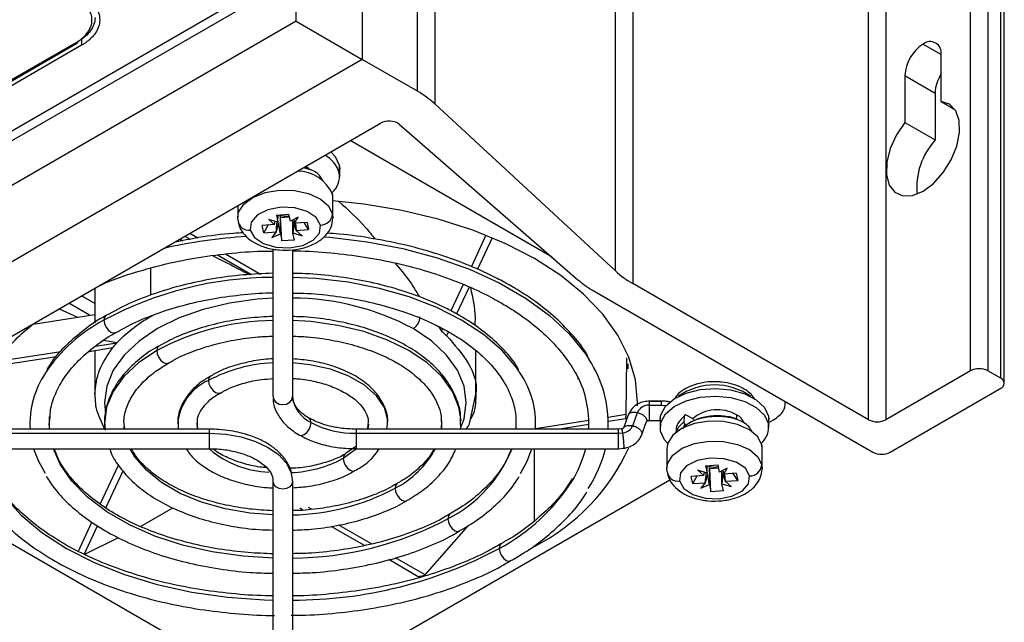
# Model space of a CAD drawing. Header units: millimetres. Extents: x 12 to 1209, y -252 to 1182.
# Tile 14 of 162: x 1028 to 1109, y -174 to -125. Entities that reach past the tile are written whole.
import ezdxf

# ---------------------------------------------------------------- set-up
doc = ezdxf.new("R2010")
doc.units = ezdxf.units.MM

msp = doc.modelspace()

# ---------------------------------------------------------------- linework, layer by layer
at = {"color": 7, "linetype": 'Continuous', "lineweight": 25}
for p, q in [((1062.47, 162.226), (1062.47, -131.728)), ((1077.28, -145.411), (1077.28, 148.544)), ((1078.689, 147.521), (1078.689, -146.434)), ((1106.351, -153.586), (1106.351, 140.369)), ((1107.766, 140.369), (1107.766, -153.586)), ((1108.826, -154.198), (1108.826, 139.757)), ((1109.119, -154.606), (1109.119, 139.348)), ((1098.008, -157.586), (1098.008, 136.368)), ((1099.422, 136.368), (1099.422, -157.586)), ((1056.531, -71.908), (1056.531, -128.091)), ((1061.06, -130.705), (1061.06, -74.559)), ((1051.135, -124.976), (1051.135, -90.661)), ((1047.947, -123.135), (891.813, -213.269)), ((891.819, -212.456), (1047.246, -122.73)), ((1051.135, -124.976), (888.624, -218.792)), ((1051.135, -124.976), (1056.531, -128.091)), ((1033.548, -126.382), (1033.556, -126.931)), ((1033.556, -126.931), (989.604, -152.304)), ((990.008, -151.631), (1033.208, -126.741)), ((1033.083, -126.729), (990.036, -151.53)), ((990.037, -151.526), (1033.08, -126.727)), ((1102.462, -126.844), (1103.947, -127.701)), ((1056.531, -128.091), (893.835, -222.013)), ((1061.06, -130.705), (1056.531, -128.091)), ((1103.947, -131.543), (1103.947, -127.701)), ((1100.977, -129.416), (1100.977, -133.258)), ((1100.977, -129.416), (1103.452, -130.844)), ((1103.452, -130.844), (1103.452, -134.686)), ((1077.28, -145.411), (1062.47, -131.728)), ((1103.947, -131.543), (1105.075, -132.194)), ((902.943, -222.843), (1058.03, -133.313)), ((1059.571, -133.402), (1074.198, -146.128)), ((1100.977, -133.258), (1103.452, -134.686)), ((1072.087, -144.292), (1055.55, -134.745)), ((1051.834, -136.89), (1051.834, -137.003)), ((1051.932, -136.833), (1052.22, -137.072)), ((1054.66, -136.751), (1054.66, -137.38)), ((1054.66, -136.751), (1054.693, -137.063)), ((1054.693, -137.691), (1054.693, -137.063)), ((1054.114, -139.133), (1054.114, -140.766)), ((1054.143, -139.406), (1054.114, -139.133)), ((1054.143, -141.039), (1054.143, -139.406)), ((1046.343, -140.06), (1046.343, -141.039)), ((1046.371, -141.312), (1046.343, -141.006)), ((1049.507, -140.832), (1050.529, -140.76)), ((1049.507, -140.832), (1049.631, -141.419)), ((1049.631, -141.419), (1049.639, -140.823)), ((1049.851, -141.037), (1049.813, -140.862)), ((1049.851, -141.037), (1050.577, -140.986)), ((1049.956, -142.951), (1049.851, -141.037)), ((1050.654, -141.347), (1050.529, -140.76)), ((1051.286, -141.016), (1050.654, -141.347)), ((1050.999, -141.503), (1051.286, -141.016)), ((1054.114, -140.766), (1054.142, -141.072)), ((1049.361, -141.618), (1048.344, -141.69)), ((1048.469, -142.28), (1048.344, -141.69)), ((1048.469, -142.28), (1048.832, -141.656)), ((1049.631, -141.419), (1048.879, -141.186)), ((1048.879, -141.186), (1049.361, -141.618)), ((1049.361, -141.618), (1049.411, -141.351)), ((1050.93, -141.202), (1050.999, -141.503)), ((1052.016, -141.431), (1050.999, -141.503)), ((1051.063, -141.498), (1051.124, -142.093)), ((1052.141, -142.021), (1051.778, -141.448)), ((1052.016, -141.431), (1052.141, -142.021)), ((1042.015, -142.558), (1042.459, -142.815)), ((1042.421, -142.324), (1043.068, -142.698)), ((1048.469, -142.28), (1049.486, -142.209)), ((1049.486, -142.209), (1049.124, -142.663)), ((1049.124, -142.663), (1049.831, -142.364)), ((1049.831, -142.364), (1049.956, -142.951)), ((1050.978, -142.879), (1050.854, -142.292)), ((1050.854, -142.292), (1051.606, -142.526)), ((1051.124, -142.093), (1052.141, -142.021)), ((1051.606, -142.526), (1051.124, -142.093)), ((1066.666, -142.484), (1065.475, -145.049)), ((1067.165, -142.688), (1065.965, -145.273)), ((1050.978, -142.879), (1049.956, -142.951)), ((1044.69, -144.102), (1047.46, -145.702)), ((1045.345, -144.013), (1048.199, -145.66)), ((1049.23, -155.697), (1049.23, -143.6)), ((1050.83, -143.684), (1050.83, -155.697)), ((1039.215, -147.397), (1039.215, -145.174)), ((1064.797, -146.51), (1063.792, -148.675)), ((1065.29, -146.728), (1064.267, -148.932)), ((1098.008, -157.586), (1078.689, -146.434)), ((1034.648, -148.069), (1033.559, -147.44)), ((1034.648, -146.811), (1034.648, -149.654)), ((1075.46, -147.019), (1098.361, -160.24)), ((1034.209, -149.04), (1032.498, -148.052)), ((1029.596, -149.754), (1034.648, -148.972)), ((1031.727, -148.498), (1033.229, -149.192)), ((1039.215, -149.131), (1039.584, -148.956)), ((1062.775, -149.95), (1063.021, -150.336)), ((1063.116, -150.132), (1063.021, -150.336)), ((1063.592, -150.386), (1063.444, -150.704)), ((1034.685, -151.566), (1036.453, -151.292)), ((1036.453, -151.292), (1035.35, -151.106)), ((1026.685, -152.803), (1031.85, -152.004)), ((1034.162, -151.99), (1036.112, -151.688)), ((1034.648, -151.914), (1034.648, -155.496)), ((1065.837, -155.496), (1065.837, -151.928)), ((1026.456, -153.181), (1031.501, -152.401)), ((1078.162, -157.172), (1078.217, -152.53)), ((1078.313, -153.412), (1078.313, -153)), ((1106.351, -153.586), (1099.422, -157.586)), ((1108.826, -154.198), (1107.766, -153.586)), ((1085.152, -154.463), (1085.615, -154.463)), ((1065.369, -157.67), (1065.837, -155.486)), ((1099.775, -160.24), (1108.826, -155.015)), ((1081.022, -156.072), (1080.03, -156.072)), ((1080.03, -156.075), (1081.022, -156.075)), ((1080.03, -156.404), (1081.022, -156.404)), ((1081.022, -156.075), (1081.022, -156.081)), ((1091.241, -156.177), (1091.241, -156.129)), ((1078.162, -157.172), (1076.682, -157.401)), ((1078.319, -157.196), (1077.938, -158.282)), ((1078.687, -158.081), (1079.069, -156.995)), ((1083.543, -157.459), (1083.07, -157.217)), ((1087.189, -157.183), (1087.189, -157.587)), ((1034.976, -157.299), (1035.437, -158.359)), ((1041.459, -157.856), (1041.472, -158.361)), ((1057.008, -157.932), (1056.971, -158.361)), ((1058.579, -158.361), (1058.61, -157.747)), ((1063.031, -157.683), (1063.009, -158.361)), ((1064.6, -158.361), (1064.593, -157.656)), ((1075.092, -157.647), (1070.732, -158.321)), ((1075.095, -157.989), (1072.693, -158.361)), ((1078.092, -157.526), (1076.694, -157.742)), ((1079.436, -158.805), (1079.818, -157.719)), ((1080.03, -157.661), (1080.936, -157.661)), ((1080.936, -157.595), (1080.936, -158.224)), ((1083.02, -158.009), (1082.771, -158.329)), ((1082.902, -157.294), (1082.872, -157.77)), ((1083.02, -158.009), (1083.067, -158.033)), ((1089.803, -157.284), (1089.803, -157.912)), ((1089.803, -157.284), (1089.836, -157.595)), ((1089.836, -157.816), (1090.227, -157.59)), ((1089.836, -158.224), (1089.836, -157.595)), ((1044.03, -158.361), (1022.53, -158.361)), ((1022.53, -158.699), (1044.03, -158.699)), ((1037.091, -158.361), (1037.062, -158.1)), ((1044.03, -158.699), (1044.03, -158.361)), ((1044.03, -159.961), (1044.03, -158.699)), ((1077.53, -158.361), (1056.03, -158.361)), ((1056.03, -158.361), (1056.03, -158.699)), ((1056.03, -158.699), (1077.53, -158.699)), ((1056.03, -158.699), (1056.03, -159.961)), ((1077.771, -158.336), (1077.529, -158.361)), ((1077.53, -158.699), (1077.53, -158.361)), ((1077.53, -158.699), (1077.853, -158.665)), ((1077.53, -159.961), (1077.53, -158.699)), ((1082.19, -158.565), (1082.189, -158.655)), ((1082.864, -158.15), (1082.864, -158.221)), ((1022.53, -159.961), (1044.03, -159.961)), ((1056.018, -159.771), (1055.15, -160.38)), ((1056.03, -159.961), (1077.53, -159.961)), ((1070.643, -165.871), (1070.643, -159.961)), ((1077.532, -159.961), (1077.935, -159.919)), ((1081.486, -159.939), (1081.486, -161.572)), ((1089.257, -159.666), (1089.257, -161.299)), ((1089.286, -159.939), (1089.257, -159.666)), ((1089.286, -161.572), (1089.286, -159.939)), ((1035.086, -164.501), (1036.568, -161.308)), ((1035.543, -164.796), (1036.947, -161.77)), ((1081.515, -161.845), (1081.486, -161.539)), ((1084.774, -161.952), (1084.022, -161.718)), ((1084.022, -161.718), (1084.504, -162.151)), ((1084.504, -162.151), (1084.554, -161.883)), ((1084.65, -161.365), (1085.673, -161.293)), ((1084.65, -161.365), (1084.774, -161.952)), ((1084.774, -161.952), (1084.782, -161.355)), ((1084.994, -161.57), (1084.957, -161.394)), ((1084.994, -161.57), (1085.72, -161.518)), ((1085.099, -163.484), (1084.994, -161.57)), ((1085.797, -161.88), (1085.673, -161.293)), ((1086.43, -161.549), (1085.797, -161.88)), ((1086.073, -161.735), (1086.142, -162.035)), ((1086.142, -162.035), (1086.43, -161.549)), ((1087.159, -161.964), (1086.142, -162.035)), ((1086.206, -162.031), (1086.267, -162.626)), ((1087.284, -162.554), (1086.921, -161.981)), ((1087.159, -161.964), (1087.284, -162.554)), ((1089.257, -161.299), (1089.285, -161.605)), ((1018.426, -162.305), (1045.581, -177.981)), ((1049.23, -175.036), (1049.23, -162.625)), ((1050.83, -162.625), (1050.83, -175.036)), ((1054.48, -178.226), (1081.717, -162.502)), ((1084.504, -162.151), (1083.488, -162.223)), ((1083.613, -162.813), (1083.488, -162.223)), ((1083.613, -162.813), (1083.976, -162.188)), ((1083.613, -162.813), (1084.629, -162.741)), ((1084.629, -162.741), (1084.267, -163.195)), ((1086.121, -163.412), (1085.997, -162.825)), ((1085.997, -162.825), (1086.749, -163.058)), ((1086.267, -162.626), (1087.284, -162.554)), ((1086.749, -163.058), (1086.267, -162.626)), ((1084.267, -163.195), (1084.975, -162.897)), ((1084.975, -162.897), (1085.099, -163.484)), ((1086.121, -163.412), (1085.099, -163.484)), ((1038.367, -166.33), (1041.039, -164.792)), ((1051.682, -164.984), (1051.425, -164.836)), ((1052.371, -164.914), (1052.133, -164.776)), ((1033.274, -168.405), (1034.402, -165.973)), ((1033.769, -168.617), (1034.863, -166.26)), ((1056.719, -167.892), (1053.989, -166.316)), ((1057.294, -167.755), (1054.618, -166.21)), ((1061.689, -170.293), (1065.229, -166.245)), ((1033.769, -168.617), (1036.579, -167.237)), ((1070.146, -168.233), (1070.643, -167.954)), ((1061.123, -170.434), (1058.706, -169.039)), ((1061.689, -170.293), (1059.261, -168.891))]:
    msp.add_line(p, q, dxfattribs=at)
at = {"color": 7, "linetype": 'Continuous', "lineweight": 25, "flags": 128}
for points in [[(1100.977, -133.258), (1100.289, -134.275), (1099.784, -135.39), (1099.505, -136.506), (1099.476, -137.531), (1099.699, -138.377), (1100.156, -138.974), (1100.807, -139.269), (1101.598, -139.24), (1102.462, -138.888), (1103.326, -138.242), (1104.118, -137.358), (1104.769, -136.311), (1105.225, -135.187), (1105.449, -134.083), (1105.42, -133.092), (1105.141, -132.297), (1104.636, -131.766), (1103.947, -131.543)], [(1053.968, -135.658), (1054.329, -136.045), (1054.66, -136.751)], [(1046.343, -141.006), (1046.415, -140.608), (1046.833, -139.946), (1047.584, -139.392), (1048.596, -138.998), (1049.769, -138.804), (1050.989, -138.829), (1052.135, -139.071), (1053.096, -139.505), (1053.778, -140.089), (1054.114, -140.766)], [(1053.121, -141.653), (1052.767, -141.032), (1052.029, -140.537), (1051.019, -140.243), (1049.891, -140.194), (1048.816, -140.398), (1047.958, -140.824), (1047.448, -141.407), (1047.364, -142.059)], [(1079.089, -156.453), (1079.093, -156.177), (1078.911, -154.312), (1078.369, -152.471), (1077.474, -150.676), (1076.235, -148.951), (1074.671, -147.316), (1072.798, -145.793), (1070.643, -144.4), (1068.23, -143.156), (1065.592, -142.075), (1062.76, -141.171), (1059.771, -140.457), (1056.662, -139.94), (1054.143, -139.675)], [(1047.364, -142.059), (1047.718, -142.679), (1048.456, -143.174), (1049.466, -143.469), (1050.594, -143.517), (1051.669, -143.313), (1052.527, -142.887), (1053.037, -142.304), (1053.121, -141.653)], [(1053.384, -142.615), (1053.895, -142.655), (1056.932, -143.017), (1059.875, -143.58), (1062.686, -144.337), (1065.325, -145.277), (1067.757, -146.387), (1069.95, -147.653), (1071.873, -149.057), (1073.501, -150.581), (1074.811, -152.203), (1075.097, -152.638)], [(1069.484, -153.777), (1069.169, -153.31), (1067.97, -151.907), (1066.465, -150.606), (1064.678, -149.43), (1062.641, -148.399), (1060.388, -147.53), (1057.958, -146.838), (1055.392, -146.335), (1052.734, -146.03), (1050.83, -145.937)], [(1049.23, -147.644), (1047.925, -147.73), (1045.664, -148.043), (1043.517, -148.557), (1041.535, -149.258), (1039.767, -150.129), (1038.257, -151.15), (1037.042, -152.294), (1036.153, -153.534), (1035.61, -154.839), (1035.428, -156.177), (1035.515, -157.102)], [(1035.549, -149.064), (1035.548, -149.064), (1035.426, -149.205), (1035.383, -149.43)], [(1035.383, -149.43), (1035.426, -149.705), (1035.548, -149.988), (1035.732, -150.235), (1035.948, -150.41), (1036.165, -150.485), (1036.348, -150.45), (1036.359, -150.443)], [(1064.631, -157.677), (1064.456, -156.567), (1063.921, -155.281), (1063.044, -154.059), (1061.846, -152.93), (1060.358, -151.924), (1058.615, -151.065), (1056.661, -150.374), (1054.544, -149.868), (1052.315, -149.559), (1050.83, -149.468)], [(1064.566, -158.361), (1064.875, -157.515), (1065.057, -156.177), (1064.875, -154.839), (1064.332, -153.534), (1063.443, -152.294), (1062.228, -151.15), (1060.718, -150.129)], [(1039.874, -151.555), (1039.869, -151.558), (1039.746, -151.699), (1039.703, -151.924)], [(1039.703, -151.924), (1038.215, -152.93), (1037.017, -154.059), (1036.14, -155.281), (1035.605, -156.567), (1035.425, -157.886), (1035.452, -158.399)], [(1039.703, -151.924), (1039.746, -152.199), (1039.869, -152.482), (1040.052, -152.73), (1040.269, -152.904), (1040.485, -152.98), (1040.669, -152.944), (1040.678, -152.938)], [(1058.638, -157.766), (1058.629, -157.626), (1058.347, -156.6), (1057.702, -155.63), (1056.722, -154.758), (1055.449, -154.024), (1053.939, -153.458), (1052.259, -153.085), (1050.83, -152.937)], [(1044.122, -153.998), (1044.108, -154.005), (1043.985, -154.147), (1043.942, -154.372)], [(1043.942, -154.372), (1043.985, -154.646), (1044.108, -154.929), (1044.291, -155.177), (1044.508, -155.351), (1044.724, -155.427), (1044.908, -155.391), (1044.922, -155.382)], [(1080.936, -157.595), (1080.995, -157.176), (1081.378, -156.479), (1082.085, -155.872), (1083.06, -155.405), (1084.223, -155.116), (1085.48, -155.027), (1086.73, -155.146), (1087.87, -155.464), (1088.81, -155.954), (1089.472, -156.578), (1089.803, -157.284)], [(1049.23, -155.697), (1049.291, -155.947), (1049.465, -156.159), (1049.724, -156.301), (1050.03, -156.35), (1050.337, -156.301), (1050.596, -156.159), (1050.769, -155.947), (1050.83, -155.697)], [(1080.969, -158.536), (1080.995, -157.805), (1081.378, -157.107), (1082.085, -156.501), (1083.06, -156.034), (1084.223, -155.744), (1085.48, -155.656), (1086.73, -155.775), (1087.87, -156.093), (1088.81, -156.583), (1089.472, -157.207), (1089.803, -157.912)], [(1081.022, -156.404), (1081.42, -156.42), (1081.428, -156.421)], [(1083.07, -157.217), (1083.039, -157.204), (1083.009, -157.198), (1082.98, -157.198), (1082.955, -157.206), (1082.934, -157.22), (1082.918, -157.24), (1082.907, -157.265), (1082.902, -157.294)], [(1030.933, -158.361), (1030.927, -158.263), (1030.939, -157.336)], [(1043.069, -158.361), (1043.064, -158.339), (1043.021, -157.841)], [(1051.388, -158.839), (1051.571, -158.875), (1051.788, -158.8), (1052.004, -158.625), (1052.188, -158.377), (1052.31, -158.095), (1052.353, -157.82)], [(1052.353, -157.82), (1052.31, -157.595), (1052.189, -157.454)], [(1057.04, -157.942), (1056.996, -158.339), (1056.992, -158.361)], [(1089.257, -159.666), (1088.921, -158.988), (1088.24, -158.404), (1087.278, -157.97), (1086.132, -157.729), (1084.913, -157.704), (1083.74, -157.898), (1082.728, -158.291), (1081.976, -158.846), (1081.558, -159.508), (1081.486, -159.939)], [(1037.051, -158.361), (1037.036, -158.197), (1037.032, -158.129)], [(1044.03, -158.699), (1045.357, -158.775), (1046.633, -158.998), (1047.808, -159.361), (1048.839, -159.849), (1049.684, -160.444), (1050.313, -161.122), (1050.7, -161.859), (1050.83, -162.625)], [(1081.551, -159.528), (1081.3, -159.241), (1080.969, -158.536)], [(1081.486, -161.539), (1081.558, -161.141), (1081.976, -160.479), (1082.728, -159.924), (1083.74, -159.531), (1084.913, -159.337), (1086.132, -159.362), (1087.278, -159.603), (1088.24, -160.037), (1088.921, -160.621), (1089.257, -161.299)], [(1029.629, -159.961), (1030.021, -160.981), (1030.563, -161.973)], [(1049.23, -168.911), (1046.783, -168.761), (1044.248, -168.404), (1041.821, -167.852), (1039.547, -167.113), (1037.468, -166.203), (1035.623, -165.138), (1034.047, -163.938), (1032.768, -162.626), (1031.811, -161.224), (1031.256, -159.961)], [(1049.23, -165.38), (1047.362, -165.234), (1045.303, -164.88), (1043.373, -164.336), (1041.625, -163.615), (1040.106, -162.738), (1038.858, -161.729), (1037.915, -160.615), (1037.532, -159.961)], [(1056.032, -159.977), (1055.966, -160.039), (1054.987, -160.748)], [(1055.151, -160.383), (1055.03, -160.523), (1054.987, -160.748)], [(1069.493, -161.982), (1070.04, -160.981), (1070.431, -159.961)], [(1054.987, -160.748), (1055.03, -161.023), (1055.153, -161.305), (1055.336, -161.553), (1055.553, -161.728), (1055.769, -161.803), (1055.938, -161.775)], [(1088.264, -162.185), (1087.911, -161.565), (1087.172, -161.07), (1086.162, -160.775), (1085.034, -160.727), (1083.959, -160.931), (1083.102, -161.357), (1082.592, -161.94), (1082.507, -162.591)], [(1025.898, -161.796), (1026.1, -162.191), (1027.174, -163.825), (1028.58, -165.372), (1030.3, -166.81), (1032.307, -168.118), (1034.572, -169.277), (1037.063, -170.269), (1039.743, -171.081), (1042.573, -171.701), (1045.512, -172.119), (1048.517, -172.33), (1049.23, -172.349)], [(1050.83, -162.625), (1050.769, -162.875), (1050.596, -163.087), (1050.337, -163.228), (1050.03, -163.278), (1049.724, -163.228), (1049.465, -163.087), (1049.291, -162.875), (1049.23, -162.625)], [(1059.375, -162.839), (1059.269, -162.97), (1059.226, -163.195)], [(1082.507, -162.591), (1082.861, -163.212), (1083.599, -163.707), (1084.609, -164.001), (1085.737, -164.05), (1086.812, -163.846), (1087.67, -163.42), (1088.18, -162.837), (1088.264, -162.185)], [(1059.226, -163.195), (1059.269, -163.47), (1059.392, -163.753), (1059.576, -164), (1059.792, -164.175), (1060.008, -164.25), (1060.185, -164.218)], [(1063.697, -165.332), (1063.59, -165.464), (1063.547, -165.689)], [(1063.547, -165.689), (1063.59, -165.964), (1063.712, -166.247), (1063.896, -166.494), (1064.112, -166.669), (1064.329, -166.744), (1064.499, -166.716)], [(1067.904, -167.761), (1067.797, -167.893), (1067.754, -168.118)], [(1067.754, -168.118), (1067.797, -168.393), (1067.92, -168.675), (1068.103, -168.923), (1068.32, -169.098), (1068.536, -169.173), (1068.704, -169.146)]]:
    msp.add_lwpolyline(points, dxfattribs=at)
at = {"color": 7, "linetype": 'Continuous', "lineweight": 25}
for centre, radius, start, end in [((1033.203, -126.522), 0.239, 239.09411, 239.95274), ((1033.152, -126.645), 0.108, 230.40387, 7.00679), ((1104.201, -129.562), 3.227, 122.60548, 177.39452), ((1103.042, -127.554), 0.917, 350.78596, 129.20329), ((1106.544, -130.963), 3.094, 147.06504, 177.80833), ((1057.168, -137.551), 7.875, 47.68089, 60.37772), ((1058.728, -134.612), 1.475, 55.14506, 118.23904), ((1107.764, -138.59), 5.816, 137.84365, 185.27036), ((1052.253, -138.132), 2.522, 17.36541, 60.64032), ((1051.154, -140.482), 3.253, 24.4952, 88.40096), ((1052.871, -137.647), 1.808, 311.8204, 8.50567), ((1050.138, -139.894), 1.021, 244.87977, 251.4764), ((1050.244, -139.527), 1.402, 252.12952, 282.93891), ((1053.122, -140.655), 0.998, 269.92954, 353.61036), ((1047.214, -141.225), 0.847, 185.89857, 280.20997), ((1049.778, -185.762), 43.258, 93.61886, 102.68011), ((1049.329, -175.519), 29.583, 90.19151, 118.12787), ((1082.582, -139.588), 7.875, 227.68089, 240.37772), ((1079.452, -140.023), 8.055, 229.28756, 240.2876), ((1050.704, -168.949), 21.318, 61.98135, 89.65992), ((1041.686, -161.232), 13.38, 118.10834, 146.03403), ((1049.477, -170.124), 20.657, 90.68272, 118.23703), ((1049.715, -165.191), 12.263, 92.26599, 118.08435), ((1066.989, -157.965), 9.702, 357.65983, 33.30412), ((1036.835, -157.937), 7.516, 146.20451, 183.23223), ((1063.23, -157.937), 7.511, 356.76236, 33.62927), ((1107.059, -154.951), 1.537, 62.60967, 117.39033), ((1045.692, -158.293), 4.294, 114.05326, 174.18782), ((1066.281, -157.918), 8.812, 357.12183, 26.12509), ((1085.386, -159.851), 5.114, 54.88669, 125.11331), ((1108.671, -154.606), 0.437, 290.78342, 69.21658), ((1053.433, -155.438), 2.615, 185.6948, 245.62534), ((1079.977, -157.394), 0.992, 86.91535, 156.27254), ((1085.629, -159.966), 3.191, 60.72477, 129.42726), ((1086.679, -158.271), 1.202, 19.28104, 64.88601), ((1055.881, -151.197), 7.503, 241.95976, 271.1441), ((1082.966, -158.143), 0.102, 56.56437, 184.12608), ((1083.148, -157.765), 0.275, 180.97716, 242.43394), ((1083.406, -157.712), 0.287, 29.14116, 61.5569), ((1088.014, -158.18), 1.808, 311.8204, 8.50567), ((1098.715, -156.222), 1.537, 242.60967, 297.39033), ((1077.801, -157.703), 0.964, 273.10729, 336.92895), ((1049.183, -153.954), 7.931, 229.95206, 267.9375), ((1055.685, -156.275), 7.773, 297.10104, 331.6963), ((1058.621, -155.891), 10.966, 296.6883, 338.21537), ((1062.897, -152.803), 17.016, 297.0795, 335.39497), ((1065.291, -157.506), 9.856, 328.51365, 345.57578), ((1066.137, -157.436), 10.62, 327.0612, 346.248), ((1099.068, -158.875), 1.537, 242.60967, 297.39033), ((1050.272, -151.88), 10.043, 272.56709, 298.00003), ((1082.357, -161.758), 0.847, 185.89857, 280.20997), ((1085.281, -160.427), 1.021, 244.87977, 251.4764), ((1085.387, -160.06), 1.402, 252.12952, 282.93891), ((1088.266, -161.188), 0.998, 269.92954, 353.61036), ((1060.097, -153.829), 16.212, 298.18568, 327.01902), ((1050.441, -146.66), 18.724, 271.19034, 297.98078), ((1050.657, -141.526), 27.386, 270.36233, 298.07693), ((1050.924, -136.76), 35.589, 269.84886, 298.22237)]:
    msp.add_arc(centre, radius, start, end, dxfattribs=at)
for points, knots in [([(1033.08, -126.727), (1033.29, -126.606), (1033.477, -126.474), (1033.805, -126.189), (1033.946, -126.036), (1034.172, -125.718), (1034.258, -125.553), (1034.374, -125.213), (1034.402, -125.041), (1034.402, -124.697), (1034.373, -124.521), (1034.259, -124.181), (1034.174, -124.015), (1033.949, -123.693), (1033.807, -123.537), (1033.482, -123.247), (1033.296, -123.111), (1033.086, -122.985)], [0, 0, 0, 0, 0.125, 0.125, 0.25, 0.25, 0.375, 0.375, 0.5, 0.5, 0.625, 0.625, 0.75, 0.75, 0.875, 0.875, 1, 1, 1, 1]), ([(1033.556, -122.734), (1033.603, -122.762), (1033.695, -122.818), (1033.825, -122.907), (1033.951, -122.998), (1034.07, -123.092), (1034.24, -123.236), (1034.445, -123.438), (1034.657, -123.703), (1034.825, -123.979), (1034.986, -124.358), (1035.069, -124.844), (1034.988, -125.329), (1034.828, -125.705), (1034.661, -125.978), (1034.45, -126.239), (1034.223, -126.46), (1033.997, -126.643), (1033.787, -126.792), (1033.633, -126.885), (1033.556, -126.931)], [0, 0, 0, 0, 0.024906, 0.049791, 0.074693, 0.09965, 0.124702, 0.187123, 0.24942, 0.311744, 0.374338, 0.499509, 0.623991, 0.686732, 0.749341, 0.811576, 0.874076, 0.916154, 0.958067, 1, 1, 1, 1]), ([(1034.655, -124.673), (1034.655, -124.855), (1034.624, -125.04), (1034.501, -125.396), (1034.411, -125.569), (1034.053, -126.072), (1033.7, -126.378), (1033.26, -126.632)], [0, 0, 0, 0, 0.25, 0.25, 0.5, 0.5, 1, 1, 1, 1]), ([(1052.318, -137.161), (1052.25, -137.11), (1052.126, -137.016), (1051.925, -136.978), (1051.834, -136.961)], [0, 0, 0, 0, 0.544558, 1, 1, 1, 1]), ([(1053.342, -138.099), (1053.259, -137.927), (1053.071, -137.538), (1052.474, -137.142), (1051.964, -137.031), (1051.834, -137.003)], [0, 0, 0, 0, 0.373516, 0.840197, 1, 1, 1, 1]), ([(1054.623, -139.716), (1055.379, -140.397), (1056.431, -141.344), (1057.338, -142.48), (1057.593, -142.799)], [0, 0, 0, 0, 0.718966, 1, 1, 1, 1]), ([(1046.386, -141.449), (1046.441, -141.632), (1046.571, -142.062), (1047.033, -142.644), (1047.737, -143.158), (1048.653, -143.53), (1049.724, -143.726), (1050.85, -143.718), (1051.938, -143.501), (1052.872, -143.092), (1053.571, -142.527), (1054.036, -141.85), (1054.107, -141.34), (1054.141, -141.091)], [0, 0, 0, 0, 0.062565, 0.147478, 0.237096, 0.33425, 0.434176, 0.534109, 0.634967, 0.738023, 0.831678, 0.917887, 1, 1, 1, 1]), ([(1049.486, -142.209), (1049.513, -141.942), (1049.539, -141.672), (1049.568, -141.402), (1049.568, -141.399)], [0, 0, 0, 0, 0.98865, 1, 1, 1, 1]), ([(1050.854, -142.292), (1050.851, -142.012), (1050.846, -141.665), (1050.842, -141.316), (1050.841, -141.249)], [0, 0, 0, 0, 0.806004, 1, 1, 1, 1]), ([(1046.808, -142.288), (1046.53, -142.303), (1045.288, -142.367), (1043.374, -142.616), (1041.795, -142.935), (1041.131, -143.069)], [0, 0, 0, 0, 0.143343, 0.639541, 1, 1, 1, 1]), ([(1075.02, -152.372), (1075.011, -152.356), (1074.713, -151.792), (1073.852, -150.742), (1072.428, -149.248), (1070.706, -147.87), (1069.058, -146.807), (1067.266, -145.832), (1065.332, -144.943), (1062.856, -144.044), (1060.23, -143.305), (1057.482, -142.752), (1055.278, -142.423), (1053.988, -142.341), (1053.661, -142.321)], [0, 0, 0, 0, 0.002834, 0.102698, 0.203314, 0.304466, 0.404767, 0.458326, 0.559865, 0.66137, 0.762808, 0.86418, 0.965498, 1, 1, 1, 1]), ([(1041.59, -142.804), (1041.605, -142.811), (1041.679, -142.847), (1041.772, -142.894), (1041.847, -142.932)], [0, 0, 0, 0, 0.197052, 1, 1, 1, 1]), ([(1034.941, -146.642), (1035.058, -146.587), (1035.895, -146.194), (1037.639, -145.597), (1040.147, -144.876), (1042.799, -144.329), (1045.54, -143.963), (1047.699, -143.781), (1048.934, -143.781), (1049.23, -143.781)], [0, 0, 0, 0, 0.029621, 0.211899, 0.394316, 0.576872, 0.759544, 0.9423, 1, 1, 1, 1]), ([(1044.291, -144.157), (1044.317, -144.17), (1045.021, -144.523), (1046.046, -145.049), (1047.086, -145.59), (1047.316, -145.71)], [0, 0, 0, 0, 0.02964, 0.785539, 1, 1, 1, 1]), ([(1050.83, -143.771), (1050.939, -143.77), (1051.987, -143.76), (1053.966, -143.913), (1056.723, -144.239), (1059.393, -144.756), (1061.945, -145.435), (1064.341, -146.273), (1066.334, -147.146), (1067.462, -147.768), (1067.92, -148.021)], [0, 0, 0, 0, 0.017086, 0.164366, 0.311606, 0.458772, 0.605831, 0.752753, 0.899514, 1, 1, 1, 1]), ([(1059.2, -144.75), (1059.593, -145.198), (1060.358, -146.07), (1060.946, -147.055), (1061.232, -147.534)], [0, 0, 0, 0, 0.5143684, 1, 1, 1, 1]), ([(1049.23, -145.602), (1048.415, -145.636), (1046.747, -145.704), (1044.28, -146.038), (1041.862, -146.54), (1039.571, -147.222), (1037.432, -148.051), (1036.174, -148.729), (1035.55, -149.065)], [0, 0, 0, 0, 0.160977, 0.328998, 0.497127, 0.665426, 0.83395, 1, 1, 1, 1]), ([(1069.375, -153.518), (1069.262, -153.325), (1068.868, -152.648), (1067.89, -151.572), (1066.487, -150.33), (1065.292, -149.523), (1064.295, -148.934), (1063.223, -148.355), (1061.492, -147.586), (1059.266, -146.832), (1056.9, -146.243), (1054.431, -145.842), (1052.392, -145.633), (1051.185, -145.624), (1050.83, -145.621)], [0, 0, 0, 0, 0.041703, 0.145999, 0.251303, 0.352113, 0.369872, 0.425926, 0.532103, 0.638224, 0.744246, 0.850178, 0.956044, 1, 1, 1, 1]), ([(1036.367, -150.46), (1036.82, -150.205), (1037.85, -149.625), (1039.708, -148.872), (1041.854, -148.198), (1044.144, -147.682), (1046.532, -147.354), (1048.245, -147.199), (1049.147, -147.207), (1049.23, -147.207)], [0, 0, 0, 0, 0.133291, 0.302849, 0.472565, 0.642475, 0.812555, 0.982756, 1, 1, 1, 1]), ([(1050.83, -147.216), (1051.034, -147.216), (1052.057, -147.215), (1053.886, -147.391), (1056.263, -147.748), (1058.536, -148.288), (1060.662, -148.985), (1062.386, -149.72), (1063.341, -150.245), (1063.712, -150.45)], [0, 0, 0, 0, 0.0422318, 0.2124887, 0.3826544, 0.552663, 0.7224508, 0.8919655, 1, 1, 1, 1]), ([(1065.398, -146.776), (1065.585, -147.591), (1065.823, -148.624), (1065.765, -149.661), (1065.753, -149.879)], [0, 0, 0, 0, 0.789896, 1, 1, 1, 1]), ([(1067.92, -148.021), (1068.256, -148.222), (1069.232, -148.806), (1070.668, -149.859), (1072.135, -151.196), (1073.292, -152.612), (1073.986, -153.643), (1074.203, -154.202), (1074.226, -154.261)], [0, 0, 0, 0, 0.112854, 0.327939, 0.543012, 0.758275, 0.974235, 1, 1, 1, 1]), ([(1035.55, -149.065), (1035.54, -149.07), (1034.88, -149.407), (1033.763, -150.206), (1032.274, -151.46), (1031.251, -152.57), (1030.831, -153.28), (1030.702, -153.498)], [0, 0, 0, 0, 0.004682, 0.29387, 0.583302, 0.872289, 1, 1, 1, 1]), ([(1036.453, -151.292), (1036.806, -150.907), (1037.214, -150.529), (1038.137, -149.803), (1038.652, -149.456), (1039.215, -149.131)], [0, 0, 0, 0, 0.5, 0.5, 1, 1, 1, 1]), ([(1049.23, -149.135), (1048.561, -149.171), (1047.177, -149.244), (1045.14, -149.584), (1043.167, -150.097), (1041.379, -150.75), (1040.362, -151.302), (1039.878, -151.564)], [0, 0, 0, 0, 0.193188, 0.39929, 0.605675, 0.812495, 1, 1, 1, 1]), ([(1064.593, -157.656), (1064.596, -157.496), (1064.608, -156.901), (1064.299, -155.885), (1063.685, -154.65), (1062.761, -153.489), (1061.595, -152.447), (1060.414, -151.664), (1059.097, -150.962), (1057.609, -150.336), (1055.683, -149.754), (1053.636, -149.36), (1051.999, -149.158), (1051.056, -149.152), (1050.83, -149.15)], [0, 0, 0, 0, 0.034859, 0.130095, 0.225697, 0.322828, 0.421648, 0.514337, 0.567445, 0.667861, 0.768181, 0.868357, 0.968418, 1, 1, 1, 1]), ([(1060.718, -150.129), (1060.81, -150.076), (1060.901, -149.994), (1061.054, -149.805), (1061.115, -149.701), (1061.203, -149.505), (1061.231, -149.413), (1061.264, -149.255), (1061.27, -149.187), (1061.27, -149.131)], [0, 0, 0, 0, 0.25, 0.25, 0.5, 0.5, 0.75, 0.75, 1, 1, 1, 1]), ([(1026.337, -153.378), (1026.478, -153.131), (1026.903, -152.387), (1027.951, -151.209), (1028.967, -150.2), (1029.662, -149.705), (1029.774, -149.625)], [0, 0, 0, 0, 0.186021, 0.558585, 0.928676, 1, 1, 1, 1]), ([(1030.976, -157.382), (1030.984, -157.186), (1031.01, -156.538), (1031.387, -155.448), (1032.096, -154.137), (1033.111, -152.883), (1034.416, -151.721), (1035.515, -150.908), (1036.239, -150.527), (1036.367, -150.46)], [0, 0, 0, 0, 0.078577, 0.260104, 0.439165, 0.615319, 0.789577, 0.962971, 1, 1, 1, 1]), ([(1040.685, -152.952), (1040.758, -152.904), (1041.265, -152.574), (1042.43, -152.069), (1044.146, -151.47), (1046.031, -151.046), (1047.742, -150.796), (1048.824, -150.764), (1049.23, -150.752)], [0, 0, 0, 0, 0.0352699, 0.2444357, 0.4537735, 0.6635102, 0.8736181, 1, 1, 1, 1]), ([(1050.83, -150.752), (1051.242, -150.764), (1052.329, -150.797), (1054.048, -151.048), (1055.929, -151.477), (1057.63, -152.06), (1058.749, -152.58), (1059.293, -152.888), (1059.392, -152.944)], [0, 0, 0, 0, 0.127979, 0.338314, 0.548337, 0.757879, 0.955856, 1, 1, 1, 1]), ([(1063.444, -150.704), (1064.089, -151.439), (1065.398, -152.93), (1065.999, -154.644), (1065.836, -155.493), (1065.835, -155.496)], [0, 0, 0, 0, 0.491284, 0.998034, 1, 1, 1, 1]), ([(1063.712, -150.45), (1064.003, -150.624), (1064.849, -151.132), (1066.068, -152.057), (1067.265, -153.234), (1068.18, -154.476), (1068.802, -155.761), (1069.15, -157.058), (1069.13, -157.923), (1069.12, -158.35)], [0, 0, 0, 0, 0.08007, 0.232774, 0.385462, 0.53843, 0.692382, 0.848332, 1, 1, 1, 1]), ([(1039.878, -151.564), (1039.826, -151.591), (1039.221, -151.896), (1038.267, -152.619), (1037.076, -153.723), (1036.191, -154.948), (1035.629, -156.242), (1035.381, -157.428), (1035.46, -158.162), (1035.491, -158.453)], [0, 0, 0, 0, 0.016851, 0.193196, 0.369722, 0.545441, 0.718884, 0.888875, 1, 1, 1, 1]), ([(1034.65, -155.497), (1034.714, -154.83), (1034.84, -153.514), (1035.692, -152.291), (1036.112, -151.688)], [0, 0, 0, 0, 0.506506, 1, 1, 1, 1]), ([(1037.062, -158.1), (1037.047, -157.995), (1036.982, -157.527), (1037.173, -156.697), (1037.653, -155.621), (1038.467, -154.592), (1039.467, -153.685), (1040.306, -153.18), (1040.685, -152.952)], [0, 0, 0, 0, 0.058225, 0.259178, 0.459425, 0.653501, 0.843401, 1, 1, 1, 1]), ([(1049.23, -152.609), (1049.174, -152.609), (1048.568, -152.612), (1047.43, -152.796), (1045.908, -153.18), (1044.789, -153.602), (1044.269, -153.936), (1044.134, -154.023)], [0, 0, 0, 0, 0.02945, 0.318011, 0.607319, 0.898042, 1, 1, 1, 1]), ([(1058.61, -157.747), (1058.616, -157.674), (1058.647, -157.255), (1058.389, -156.502), (1057.851, -155.551), (1057.026, -154.707), (1056.132, -154.086), (1055.092, -153.546), (1053.899, -153.097), (1052.388, -152.735), (1051.336, -152.648), (1050.83, -152.607)], [0, 0, 0, 0, 0.0265591, 0.1514635, 0.2766255, 0.405552, 0.5321295, 0.6042217, 0.7398004, 0.8751064, 1, 1, 1, 1]), ([(1059.392, -152.944), (1059.628, -153.087), (1060.314, -153.502), (1061.267, -154.268), (1062.145, -155.241), (1062.721, -156.258), (1063.007, -157.083), (1062.998, -157.568), (1062.995, -157.707)], [0, 0, 0, 0, 0.10551, 0.306927, 0.508322, 0.71073, 0.916548, 1, 1, 1, 1]), ([(1044.134, -154.023), (1043.867, -154.175), (1043.19, -154.564), (1042.369, -155.357), (1041.725, -156.352), (1041.42, -157.216), (1041.451, -157.719), (1041.459, -157.856)], [0, 0, 0, 0, 0.163619, 0.416102, 0.666451, 0.909051, 1, 1, 1, 1]), ([(1044.931, -155.403), (1045.164, -155.269), (1045.733, -154.942), (1046.884, -154.564), (1048.105, -154.291), (1048.914, -154.242), (1049.23, -154.223)], [0, 0, 0, 0, 0.207303, 0.506614, 0.807181, 1, 1, 1, 1]), ([(1050.83, -154.221), (1050.971, -154.224), (1051.608, -154.241), (1052.695, -154.446), (1054.046, -154.823), (1054.779, -155.2), (1055.153, -155.391)], [0, 0, 0, 0, 0.085243, 0.387213, 0.687885, 1, 1, 1, 1]), ([(1085.648, -154.495), (1085.486, -154.486), (1084.982, -154.458), (1084.249, -154.573), (1083.481, -154.804), (1082.848, -155.12), (1082.349, -155.491), (1082.176, -155.781), (1082.109, -155.892)], [0, 0, 0, 0, 0.108555, 0.339039, 0.494148, 0.674398, 0.875029, 1, 1, 1, 1]), ([(1088.7, -155.954), (1088.656, -155.872), (1088.452, -155.49), (1087.8, -155.012), (1086.888, -154.658), (1086.167, -154.503), (1085.758, -154.497), (1085.648, -154.495)], [0, 0, 0, 0, 0.092473, 0.432978, 0.688493, 0.915818, 1, 1, 1, 1]), ([(1034.648, -155.507), (1034.656, -156.013), (1034.665, -156.628), (1034.929, -157.199), (1034.976, -157.299)], [0, 0, 0, 0, 0.824187, 1, 1, 1, 1]), ([(1043.054, -157.85), (1043.048, -157.749), (1043.03, -157.431), (1043.26, -156.889), (1043.777, -156.214), (1044.349, -155.701), (1044.822, -155.459), (1044.931, -155.403)], [0, 0, 0, 0, 0.124608, 0.392335, 0.646746, 0.917783, 1, 1, 1, 1]), ([(1055.153, -155.391), (1055.319, -155.493), (1055.802, -155.791), (1056.419, -156.345), (1056.869, -157.028), (1057.059, -157.55), (1057.019, -157.851), (1057.008, -157.932)], [0, 0, 0, 0, 0.133253, 0.387884, 0.642791, 0.903769, 1, 1, 1, 1]), ([(1065.835, -155.496), (1065.83, -156.17), (1065.824, -156.855), (1065.446, -157.491), (1065.44, -157.5)], [0, 0, 0, 0, 0.985228, 1, 1, 1, 1]), ([(1049.265, -155.775), (1049.258, -155.866), (1049.225, -156.27), (1049.49, -156.973), (1050.031, -157.806), (1050.708, -158.42), (1051.214, -158.732), (1051.388, -158.839)], [0, 0, 0, 0, 0.075054, 0.332389, 0.5904, 0.858975, 1, 1, 1, 1]), ([(1052.191, -157.452), (1052.177, -157.445), (1051.95, -157.332), (1051.615, -157.071), (1051.215, -156.689), (1050.962, -156.298), (1050.846, -155.972), (1050.835, -155.775), (1050.83, -155.697)], [0, 0, 0, 0, 0.014006, 0.222331, 0.430552, 0.640302, 0.858833, 1, 1, 1, 1]), ([(1080.03, -156.07), (1079.89, -156.079), (1079.574, -156.098), (1079.082, -156.284), (1078.593, -156.641), (1078.414, -157.005), (1078.32, -157.194)], [0, 0, 0, 0, 0.188845, 0.423532, 0.699475, 1, 1, 1, 1]), ([(1080.03, -156.075), (1080.03, -156.059), (1080.03, -156.084), (1080.03, -156.207), (1080.03, -156.302), (1080.03, -156.404)], [0, 0, 0, 0, 0.5, 0.5, 1, 1, 1, 1]), ([(1080.03, -156.404), (1080.03, -156.492), (1080.03, -156.675), (1080.03, -157.002), (1080.03, -157.304), (1080.03, -157.526), (1080.03, -157.651), (1080.03, -157.647), (1080.03, -157.645)], [0, 0, 0, 0, 0.172456, 0.359526, 0.5472, 0.720962, 0.894723, 1, 1, 1, 1]), ([(1081.772, -156.15), (1081.663, -156.127), (1081.419, -156.076), (1081.164, -156.072), (1081.022, -156.07)], [0, 0, 0, 0, 0.447693, 1, 1, 1, 1]), ([(1081.022, -156.081), (1081.022, -156.081), (1081.022, -156.082), (1081.022, -156.171), (1081.022, -156.317), (1081.022, -156.404)], [0, 0, 0, 0, 0.141121, 0.491859, 1, 1, 1, 1]), ([(1090.227, -157.59), (1090.545, -157.365), (1091.133, -156.95), (1091.165, -156.417), (1091.179, -156.172)], [0, 0, 0, 0, 0.540715, 1, 1, 1, 1]), ([(1078.333, -157.201), (1078.339, -157.173), (1078.36, -157.086), (1078.518, -156.993), (1078.773, -156.945), (1078.973, -156.979), (1079.069, -156.995)], [0, 0, 0, 0, 0.139808, 0.434829, 0.728902, 1, 1, 1, 1]), ([(1079.069, -156.995), (1079.165, -157.024), (1079.365, -157.084), (1079.625, -157.253), (1079.79, -157.447), (1079.851, -157.612), (1079.817, -157.689), (1079.805, -157.715)], [0, 0, 0, 0, 0.213427, 0.444942, 0.677204, 0.892247, 1, 1, 1, 1]), ([(1030.955, -158.361), (1030.942, -158.288), (1030.882, -157.962), (1030.935, -157.636), (1030.976, -157.382)], [0, 0, 0, 0, 0.222143, 1, 1, 1, 1]), ([(1043.102, -158.361), (1043.084, -158.32), (1043.01, -158.146), (1043.035, -157.979), (1043.054, -157.85)], [0, 0, 0, 0, 0.233858, 1, 1, 1, 1]), ([(1056.03, -158.361), (1055.597, -158.345), (1054.99, -158.322), (1054.141, -158.177), (1053.47, -158.01), (1052.768, -157.762), (1052.381, -157.554), (1052.191, -157.452)], [0, 0, 0, 0, 0.300105, 0.420312, 0.61562, 0.81127, 1, 1, 1, 1]), ([(1062.995, -157.707), (1063.03, -157.923), (1063.065, -158.141), (1063.005, -158.359), (1063.005, -158.361)], [0, 0, 0, 0, 0.989958, 1, 1, 1, 1]), ([(1065.047, -158.361), (1065.153, -158.222), (1065.321, -158.002), (1065.356, -157.759), (1065.369, -157.67)], [0, 0, 0, 0, 0.63373, 1, 1, 1, 1]), ([(1079.821, -157.718), (1079.822, -157.718), (1079.823, -157.717), (1079.863, -157.691), (1079.928, -157.671), (1079.987, -157.662), (1080.016, -157.662), (1080.03, -157.661)], [0, 0, 0, 0, 0.24764, 0.544004, 0.797383, 0.905462, 1, 1, 1, 1]), ([(1082.902, -157.294), (1082.665, -157.523), (1082.259, -157.915), (1082.247, -158.375), (1082.242, -158.567)], [0, 0, 0, 0, 0.58257, 1, 1, 1, 1]), ([(1082.872, -157.77), (1082.615, -157.998), (1082.326, -158.255), (1082.298, -158.555), (1082.295, -158.588)], [0, 0, 0, 0, 0.890222, 1, 1, 1, 1]), ([(1088.469, -158.605), (1088.391, -158.439), (1088.211, -158.055), (1087.4, -157.593), (1086.267, -157.308), (1084.992, -157.307), (1083.753, -157.579), (1083.16, -157.96), (1082.864, -158.15)], [0, 0, 0, 0, 0.131521, 0.30521, 0.478931, 0.652555, 0.826411, 1, 1, 1, 1]), ([(1087.353, -157.628), (1087.315, -157.604), (1087.028, -157.422), (1086.19, -157.27), (1085.022, -157.258), (1083.853, -157.52), (1083.299, -157.879), (1083.022, -158.058)], [0, 0, 0, 0, 0.037049, 0.277815, 0.518462, 0.759397, 1, 1, 1, 1]), ([(1050.83, -162.625), (1050.816, -162.409), (1050.782, -161.915), (1050.483, -161.179), (1049.971, -160.468), (1049.294, -159.861), (1048.45, -159.33), (1047.52, -158.926), (1046.59, -158.652), (1045.716, -158.479), (1044.875, -158.378), (1044.294, -158.366), (1044.03, -158.361)], [0, 0, 0, 0, 0.088271, 0.202685, 0.316089, 0.427873, 0.535254, 0.659065, 0.754029, 0.832299, 0.923919, 1, 1, 1, 1]), ([(1051.388, -158.839), (1051.587, -158.946), (1052.158, -159.253), (1053.249, -159.63), (1054.624, -159.913), (1055.572, -159.941), (1056.03, -159.955)], [0, 0, 0, 0, 0.154278, 0.443181, 0.731328, 1, 1, 1, 1]), ([(1077.936, -158.281), (1077.936, -158.28), (1077.935, -158.279), (1077.906, -158.299), (1077.851, -158.323), (1077.795, -158.332), (1077.771, -158.336)], [0, 0, 0, 0, 0.218931, 0.526675, 0.789557, 1, 1, 1, 1]), ([(1077.771, -158.353), (1077.774, -158.348), (1077.784, -158.332), (1077.814, -158.44), (1077.841, -158.592), (1077.853, -158.665)], [0, 0, 0, 0, 0.2061266, 0.6191989, 1, 1, 1, 1]), ([(1077.853, -158.665), (1077.866, -158.753), (1077.892, -158.934), (1077.926, -159.26), (1077.949, -159.56), (1077.956, -159.782), (1077.951, -159.908), (1077.938, -159.904), (1077.934, -159.903)], [0, 0, 0, 0, 0.1719, 0.358367, 0.545436, 0.718637, 0.891838, 1, 1, 1, 1]), ([(1077.935, -159.919), (1078.062, -159.898), (1078.345, -159.852), (1078.774, -159.652), (1079.195, -159.309), (1079.354, -158.978), (1079.436, -158.805)], [0, 0, 0, 0, 0.190044, 0.424081, 0.698541, 1, 1, 1, 1]), ([(1077.961, -158.256), (1077.966, -158.239), (1077.986, -158.164), (1078.138, -158.08), (1078.391, -158.031), (1078.591, -158.065), (1078.687, -158.081)], [0, 0, 0, 0, 0.091212, 0.402901, 0.713587, 1, 1, 1, 1]), ([(1078.687, -158.081), (1078.783, -158.11), (1078.983, -158.17), (1079.243, -158.338), (1079.408, -158.532), (1079.469, -158.698), (1079.435, -158.775), (1079.423, -158.801)], [0, 0, 0, 0, 0.213334, 0.444748, 0.676908, 0.891858, 1, 1, 1, 1]), ([(1049.23, -168.561), (1048.552, -168.538), (1047.054, -168.487), (1044.784, -168.195), (1042.463, -167.731), (1040.269, -167.099), (1038.24, -166.317), (1036.409, -165.399), (1034.807, -164.364), (1033.454, -163.231), (1032.386, -162.023), (1031.661, -160.924), (1031.416, -160.228), (1031.323, -159.961)], [0, 0, 0, 0, 0.079577, 0.175607, 0.271562, 0.367409, 0.463112, 0.55865, 0.654031, 0.749321, 0.844641, 0.940291, 1, 1, 1, 1]), ([(1035.852, -159.961), (1035.871, -160.028), (1036.018, -160.522), (1036.582, -161.391), (1037.543, -162.537), (1038.807, -163.58), (1040.312, -164.503), (1042.033, -165.281), (1043.926, -165.901), (1045.949, -166.339), (1047.736, -166.585), (1048.841, -166.611), (1049.23, -166.62)], [0, 0, 0, 0, 0.017342, 0.128435, 0.241448, 0.356315, 0.472289, 0.588644, 0.704917, 0.821023, 0.936985, 1, 1, 1, 1]), ([(1049.23, -165.038), (1048.59, -165.002), (1047.275, -164.928), (1045.357, -164.597), (1043.522, -164.11), (1041.85, -163.469), (1040.38, -162.699), (1039.155, -161.823), (1038.2, -160.9), (1037.802, -160.263), (1037.614, -159.961)], [0, 0, 0, 0, 0.121764, 0.249786, 0.377581, 0.505051, 0.632127, 0.758829, 0.885382, 1, 1, 1, 1]), ([(1042.125, -159.961), (1042.219, -160.113), (1042.514, -160.587), (1043.299, -161.27), (1044.437, -161.992), (1045.804, -162.567), (1047.327, -162.956), (1048.496, -163.152), (1049.138, -163.158), (1049.23, -163.159)], [0, 0, 0, 0, 0.081619, 0.254091, 0.431572, 0.611227, 0.790801, 0.969931, 1, 1, 1, 1]), ([(1044.03, -159.982), (1044.246, -159.978), (1044.892, -159.966), (1045.939, -160.132), (1047.074, -160.455), (1048.013, -160.914), (1048.706, -161.45), (1049.1, -162.009), (1049.252, -162.383), (1049.216, -162.589), (1049.209, -162.626)], [0, 0, 0, 0, 0.075805, 0.226567, 0.376434, 0.524755, 0.67129, 0.817314, 0.966737, 1, 1, 1, 1]), ([(1048.697, -161.508), (1048.572, -161.499), (1047.953, -161.458), (1046.903, -161.215), (1045.655, -160.786), (1044.785, -160.353), (1044.435, -160.06), (1044.343, -159.983)], [0, 0, 0, 0, 0.070878, 0.349407, 0.62649, 0.901507, 1, 1, 1, 1]), ([(1055.15, -160.38), (1055.142, -160.386), (1054.841, -160.598), (1054.02, -160.935), (1052.732, -161.325), (1051.551, -161.537), (1050.824, -161.555), (1050.593, -161.561)], [0, 0, 0, 0, 0.00743, 0.292943, 0.578762, 0.865876, 1, 1, 1, 1]), ([(1055.926, -161.749), (1056.098, -161.657), (1056.694, -161.34), (1057.398, -160.742), (1057.781, -160.185), (1057.935, -159.961)], [0, 0, 0, 0, 0.195642, 0.676482, 1, 1, 1, 1]), ([(1062.419, -159.961), (1062.322, -160.146), (1062.044, -160.678), (1061.242, -161.512), (1060.313, -162.292), (1059.598, -162.685), (1059.364, -162.814)], [0, 0, 0, 0, 0.178779, 0.512184, 0.840079, 1, 1, 1, 1]), ([(1060.179, -164.206), (1060.62, -163.938), (1061.571, -163.361), (1062.729, -162.309), (1063.675, -161.164), (1064.042, -160.343), (1064.213, -159.961)], [0, 0, 0, 0, 0.231808, 0.499666, 0.766703, 1, 1, 1, 1]), ([(1068.753, -159.961), (1068.602, -160.34), (1068.276, -161.157), (1067.404, -162.373), (1066.225, -163.576), (1064.983, -164.566), (1064.048, -165.102), (1063.686, -165.309)], [0, 0, 0, 0, 0.194684, 0.419358, 0.641016, 0.861085, 1, 1, 1, 1]), ([(1049.23, -171.995), (1049.023, -171.996), (1047.878, -172.002), (1045.804, -171.834), (1043.054, -171.488), (1040.394, -170.953), (1037.858, -170.257), (1035.477, -169.405), (1033.282, -168.41), (1031.3, -167.286), (1029.558, -166.05), (1028.067, -164.72), (1026.877, -163.311), (1026.147, -162.252), (1025.907, -161.661), (1025.869, -161.569)], [0, 0, 0, 0, 0.019391, 0.107324, 0.195231, 0.283092, 0.370886, 0.458597, 0.546211, 0.633725, 0.72116, 0.808569, 0.896039, 0.983767, 1, 1, 1, 1]), ([(1050.83, -163.161), (1051.3, -163.126), (1052.318, -163.05), (1053.794, -162.7), (1055.051, -162.268), (1055.688, -161.89), (1055.926, -161.749)], [0, 0, 0, 0, 0.247723, 0.536928, 0.827389, 1, 1, 1, 1]), ([(1081.529, -161.982), (1081.584, -162.165), (1081.714, -162.595), (1082.176, -163.176), (1082.88, -163.691), (1083.797, -164.063), (1084.867, -164.258), (1085.994, -164.25), (1087.081, -164.034), (1088.015, -163.625), (1088.714, -163.06), (1089.179, -162.383), (1089.25, -161.872), (1089.284, -161.623)], [0, 0, 0, 0, 0.062565, 0.147478, 0.237096, 0.33425, 0.434176, 0.534109, 0.634967, 0.738023, 0.831678, 0.917887, 1, 1, 1, 1]), ([(1084.629, -162.741), (1084.656, -162.475), (1084.683, -162.205), (1084.711, -161.935), (1084.711, -161.932)], [0, 0, 0, 0, 0.98865, 1, 1, 1, 1]), ([(1085.997, -162.825), (1085.994, -162.545), (1085.99, -162.197), (1085.985, -161.849), (1085.985, -161.781)], [0, 0, 0, 0, 0.806004, 1, 1, 1, 1]), ([(1030.664, -162.233), (1030.891, -162.585), (1031.426, -163.415), (1032.602, -164.62), (1034.12, -165.846), (1035.894, -166.946), (1037.883, -167.908), (1040.058, -168.715), (1042.383, -169.358), (1044.823, -169.821), (1047.119, -170.099), (1048.601, -170.139), (1049.23, -170.156)], [0, 0, 0, 0, 0.076839, 0.18133, 0.286708, 0.39257, 0.498596, 0.604576, 0.710462, 0.816251, 0.921966, 1, 1, 1, 1]), ([(1059.364, -162.814), (1059.132, -162.954), (1058.445, -163.367), (1057.064, -163.924), (1055.286, -164.468), (1053.364, -164.833), (1051.859, -165.019), (1051.007, -165.024), (1050.83, -165.025)], [0, 0, 0, 0, 0.106648, 0.315781, 0.525208, 0.735042, 0.945212, 1, 1, 1, 1]), ([(1064.488, -166.694), (1064.914, -166.447), (1065.954, -165.845), (1067.331, -164.73), (1068.573, -163.494), (1069.142, -162.626), (1069.393, -162.243)], [0, 0, 0, 0, 0.198937, 0.486366, 0.773616, 1, 1, 1, 1]), ([(1073.729, -162.389), (1073.551, -162.69), (1073.08, -163.485), (1071.988, -164.716), (1070.49, -166.052), (1069.112, -167.066), (1068.167, -167.586), (1067.893, -167.737)], [0, 0, 0, 0, 0.152136, 0.402288, 0.650876, 0.898702, 1, 1, 1, 1]), ([(1025.105, -163.458), (1025.364, -163.857), (1025.974, -164.794), (1027.268, -166.17), (1028.918, -167.584), (1030.831, -168.879), (1032.97, -170.044), (1035.313, -171.062), (1037.828, -171.923), (1040.486, -172.617), (1043.256, -173.141), (1046.104, -173.467), (1048.148, -173.618), (1049.229, -173.604), (1049.343, -173.603)], [0, 0, 0, 0, 0.067735, 0.159116, 0.25104, 0.343282, 0.435657, 0.528035, 0.620363, 0.712628, 0.804836, 0.896999, 0.989133, 1, 1, 1, 1]), ([(1068.692, -169.12), (1069.059, -168.914), (1070.13, -168.312), (1071.66, -167.171), (1073.246, -165.716), (1074.342, -164.475), (1074.802, -163.7), (1074.935, -163.476)], [0, 0, 0, 0, 0.132859, 0.387626, 0.642399, 0.896752, 1, 1, 1, 1]), ([(1050.83, -166.623), (1051.337, -166.606), (1052.56, -166.563), (1054.451, -166.279), (1056.46, -165.813), (1058.311, -165.155), (1059.561, -164.611), (1060.114, -164.249), (1060.179, -164.206)], [0, 0, 0, 0, 0.145979, 0.352052, 0.558373, 0.765095, 0.97235, 1, 1, 1, 1]), ([(1063.686, -165.309), (1063.484, -165.433), (1062.733, -165.895), (1061.201, -166.571), (1059.129, -167.313), (1056.89, -167.894), (1054.54, -168.302), (1052.503, -168.527), (1051.257, -168.545), (1050.83, -168.551)], [0, 0, 0, 0, 0.062267, 0.231808, 0.40146, 0.571302, 0.741329, 0.911498, 1, 1, 1, 1]), ([(1050.83, -170.152), (1051.371, -170.141), (1052.765, -170.113), (1054.979, -169.858), (1057.427, -169.415), (1059.768, -168.792), (1061.948, -167.994), (1063.533, -167.288), (1064.306, -166.807), (1064.488, -166.694)], [0, 0, 0, 0, 0.1065821, 0.2745938, 0.4426944, 0.6109452, 0.7794042, 0.9481172, 1, 1, 1, 1]), ([(1067.893, -167.737), (1067.509, -167.962), (1066.477, -168.567), (1064.552, -169.412), (1062.178, -170.266), (1059.639, -170.959), (1056.98, -171.492), (1054.23, -171.837), (1052.165, -172.003), (1051.029, -171.997), (1050.83, -171.996)], [0, 0, 0, 0, 0.086735, 0.233524, 0.380392, 0.527374, 0.674466, 0.82165, 0.968898, 1, 1, 1, 1]), ([(1050.71, -173.59), (1051.107, -173.59), (1052.472, -173.588), (1054.789, -173.392), (1057.618, -173.007), (1060.357, -172.433), (1062.98, -171.692), (1065.438, -170.778), (1067.358, -169.919), (1068.366, -169.316), (1068.692, -169.12)], [0, 0, 0, 0, 0.059525, 0.20448, 0.349471, 0.494529, 0.639686, 0.784969, 0.930402, 1, 1, 1, 1])]:
    msp.add_open_spline(points, degree=3, knots=knots, dxfattribs=at)
for points in [[(1049.813, -140.862), (1049.82, -141.364), (1049.826, -141.864), (1049.831, -142.364)], [(1049.685, -141.479), (1049.615, -141.726), (1049.548, -141.973), (1049.486, -142.209)], [(1049.831, -142.364), (1049.776, -142.078), (1049.727, -141.778), (1049.685, -141.479)], [(1050.955, -141.393), (1050.929, -141.692), (1050.895, -141.996), (1050.854, -142.292)], [(1051.124, -142.093), (1051.074, -141.87), (1051.017, -141.634), (1050.955, -141.393)], [(1063.021, -150.336), (1063.167, -150.457), (1063.308, -150.58), (1063.444, -150.704)], [(1036.112, -151.688), (1036.22, -151.554), (1036.334, -151.422), (1036.453, -151.292)], [(1078.092, -157.526), (1078.118, -157.408), (1078.141, -157.29), (1078.162, -157.172)], [(1084.828, -162.012), (1084.758, -162.259), (1084.691, -162.506), (1084.629, -162.741)], [(1084.975, -162.897), (1084.92, -162.61), (1084.87, -162.311), (1084.828, -162.012)], [(1084.957, -161.394), (1084.963, -161.896), (1084.969, -162.397), (1084.975, -162.897)], [(1086.098, -161.926), (1086.072, -162.225), (1086.038, -162.529), (1085.997, -162.825)], [(1086.267, -162.626), (1086.217, -162.403), (1086.16, -162.166), (1086.098, -161.926)], [(1061.123, -170.434), (1061.312, -170.388), (1061.501, -170.341), (1061.689, -170.293)]]:
    msp.add_open_spline(points, degree=3, dxfattribs=at)

doc.saveas('drawing.dxf')
